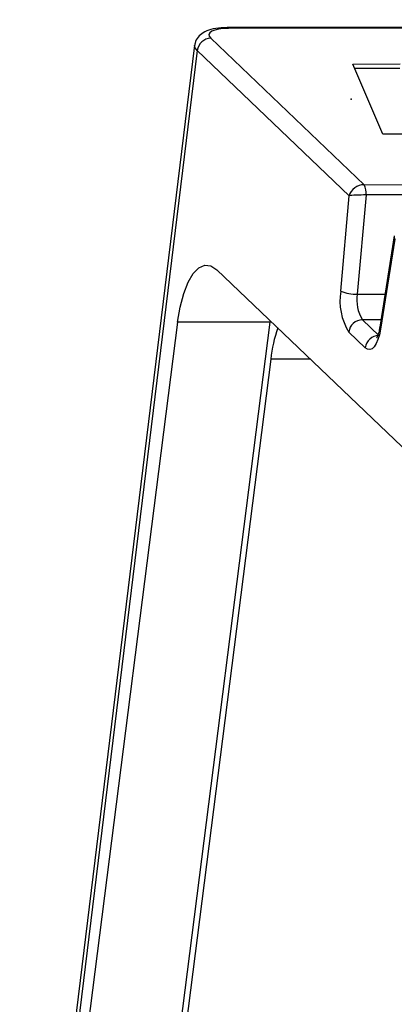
# Model space of a CAD drawing. Header units: millimetres. Extents: x 1578 to 1793, y 2179 to 2535.
# Tile 3 of 14: x 1625.77 to 1634.46, y 2320.82 to 2343.65. Entities that reach past the tile are written whole.
import ezdxf

# ---------------------------------------------------------------- set-up
doc = ezdxf.new("R2010")
doc.units = ezdxf.units.MM

msp = doc.modelspace()

# ---------------------------------------------------------------- linework, layer by layer
at = {"linetype": 'Continuous', "lineweight": 25}
for p, q in [((1736.420896, 2343.6483663), (1630.579573, 2343.4635386)), ((1736.4561497, 2343.6320265), (1630.6148267, 2343.4471988)), ((1630.200424, 2343.2181923), (1633.7570646, 2339.822277)), ((1629.8261596, 2343.0572002), (1625.765321, 2309.8898398)), ((1629.8858141, 2342.9340437), (1625.8687307, 2310.1240595)), ((1633.4112143, 2339.5679571), (1629.8858141, 2342.9340437)), ((1633.4954398, 2342.6206271), (1634.5977195, 2342.622552)), ((1634.1931899, 2340.9912533), (1633.4954398, 2342.6206271)), ((1633.5358916, 2342.5261647), (1634.5861429, 2342.5279987)), ((1636.7657758, 2340.9957458), (1634.1931899, 2340.9912533)), ((1633.7570646, 2339.822277), (1740.9044947, 2340.0093855)), ((1740.9512859, 2339.7719038), (1633.8038558, 2339.5847953)), ((1633.2161573, 2337.3572175), (1633.4112143, 2339.5679571)), ((1633.8038558, 2339.5847953), (1633.600954, 2337.2851435)), ((1634.4594249, 2338.6364994), (1634.1237945, 2336.5224575)), ((1634.4706609, 2338.5563871), (1634.1402036, 2336.4749291)), ((1653.4009871, 2315.8348304), (1630.3413614, 2337.8523866)), ((1633.600954, 2337.2851435), (1634.2450589, 2337.2862683)), ((1629.4308492, 2336.635422), (1626.0338562, 2309.9663961)), ((1628.6833159, 2313.9246761), (1631.5765965, 2336.639169)), ((1631.5765965, 2336.639169), (1629.4308492, 2336.635422)), ((1634.1507424, 2336.6921951), (1633.717932, 2336.6914393)), ((1633.717932, 2336.6914393), (1634.0985664, 2336.3280059)), ((1633.7839565, 2336.0438574), (1633.4033221, 2336.4072908)), ((1631.5920942, 2335.7795179), (1628.7947588, 2313.8182694)), ((1632.510657, 2335.7811219), (1631.5920942, 2335.7795179))]:
    msp.add_line(p, q, dxfattribs=at)
at = {"linetype": 'Continuous'}
for p, q in [((1633.4954398, 2342.6206271), (1634.5977195, 2342.622552)), ((1634.1931899, 2340.9912533), (1633.4954398, 2342.6206271)), ((1636.7657758, 2340.9957458), (1634.1931899, 2340.9912533))]:
    msp.add_line(p, q, dxfattribs=at)
at = {"linetype": 'Continuous', "lineweight": 25, "flags": 128}
for points in [[(1630.6148267, 2343.4471988), (1630.4920079, 2343.442598), (1630.3830801, 2343.4294171), (1630.2922295, 2343.4081629), (1630.2229473, 2343.379652), (1630.1778961, 2343.3449801), (1630.158807, 2343.3054797), (1630.1664138, 2343.2626686), (1630.200424, 2343.2181923)], [(1630.6148267, 2343.4471988), (1630.5942057, 2343.4608003), (1630.5795197, 2343.4635384)], [(1629.8858141, 2342.9340437), (1629.8372281, 2342.9975814), (1629.826079, 2343.0565211)], [(1629.4308492, 2336.635422), (1629.4901263, 2336.9871979), (1629.5728503, 2337.3001589), (1629.6758914, 2337.5624639), (1629.795351, 2337.7641882), (1629.9267091, 2337.8976995), (1630.0649957, 2337.9579463), (1630.2049786, 2337.9426491), (1630.3413614, 2337.8523866)], [(1634.1402036, 2336.4749291), (1634.1142896, 2336.3457529), (1634.0802242, 2336.2321625), (1634.0391755, 2336.1380531), (1633.992551, 2336.0666515), (1633.9419495, 2336.0204062), (1633.8891062, 2336.0009028), (1633.8358329, 2336.0088103), (1633.7839565, 2336.0438574)]]:
    msp.add_lwpolyline(points, dxfattribs=at)
at = {"linetype": 'Continuous', "lineweight": 25}
for centre, radius, start, end in [((1630.2100059, 2342.8913404), 0.3269922, 91.67919428, 172.4960743), ((1633.4665231, 2339.6416808), 0.3420955, 350.42807258, 31.86444662), ((1634.5654882, 2337.1296753), 1.368382, 170.42807258, 211.86444662), ((1633.5619686, 2338.1402387), 0.8559834, 246.17196396, 272.6104171), ((1634.4442858, 2337.1429296), 0.8552388, 170.42807258, 211.86444662), ((1633.727514, 2336.3645875), 0.3269922, 91.67919428, 172.4960743), ((1635.0180854, 2335.3933274), 3.447689, 161.21499822, 173.56855605), ((1634.1081483, 2336.0011541), 0.3269922, 91.67919428, 172.4960743), ((1634.1807265, 2336.5155164), 0.0573536, 173.04890773, 225.04543143)]:
    msp.add_arc(centre, radius, start, end, dxfattribs=at)
for centre, major_axis, ratio, start_param, end_param in [((1633.6910943, 2339.5684459), (0.2615909, 0.1559467), 0.7656137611, 0.9111337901, 2.4819301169), ((1633.6910943, 2339.5684459), (0.3017415, 0.0065794), 0.0496289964, 1.1867170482, 2.757513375), ((1634.750541, 2338.5568759), (0.2857473, -0.1008361), 0.6275242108, 3.246901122, 3.6562406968)]:
    msp.add_ellipse(centre, major_axis=major_axis, ratio=ratio, start_param=start_param, end_param=end_param, dxfattribs=at)
for points, knots in [([(1630.579573, 2343.4635386), (1630.5337245, 2343.4625499), (1630.3955007, 2343.4595692), (1630.2047235, 2343.4290582), (1630.0299654, 2343.3627306), (1629.9034065, 2343.2546003), (1629.8335406, 2343.1426829), (1629.8332539, 2343.0727637), (1629.8331833, 2343.0555495)], [0, 0, 0, 0, 0.1304391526, 0.3932470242, 0.6184525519, 0.7875836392, 0.9477027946, 1, 1, 1, 1]), ([(1634.1237945, 2336.5224575), (1634.1176876, 2336.4889941), (1634.1025665, 2336.4061352), (1634.0729157, 2336.3133639), (1634.0439225, 2336.2613693), (1634.0441526, 2336.261931), (1634.0442343, 2336.2621305)], [0, 0, 0, 0, 0.2325934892, 0.5759257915, 0.8493659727, 1, 1, 1, 1])]:
    msp.add_open_spline(points, degree=3, knots=knots, dxfattribs=at)
at = {"linetype": 'Continuous'}
msp.add_point((1633.4560424, 2341.8052622), dxfattribs=at)

doc.saveas('drawing.dxf')
